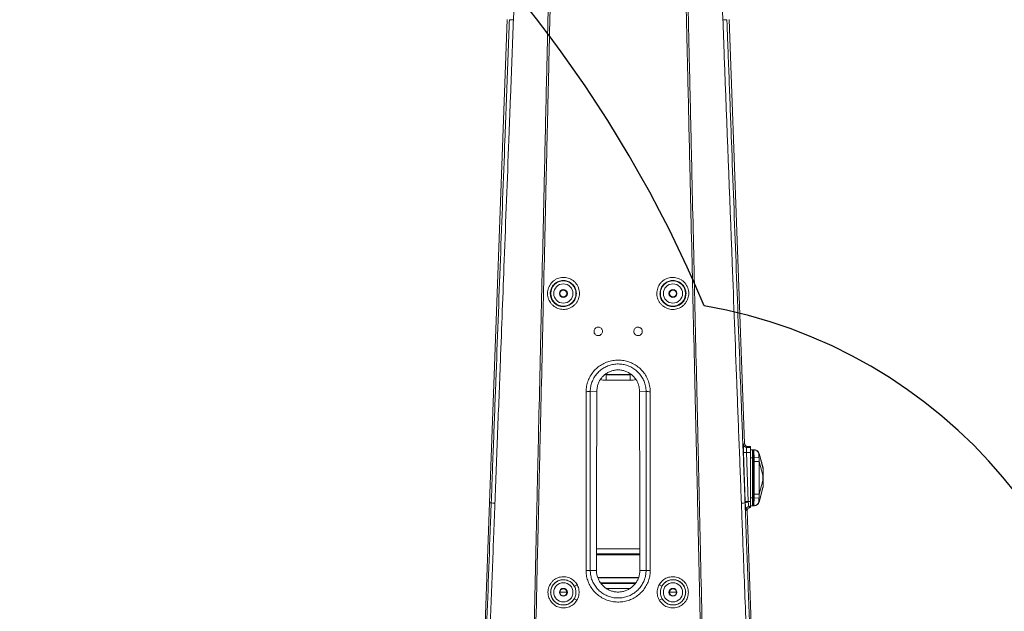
# Model space of a CAD drawing. Header units: millimetres. Extents: x 0 to 16820, y 0 to 11880.
# Tile 62 of 122: x 7569 to 8557, y 7330 to 7924. Entities that reach past the tile are written whole.
import ezdxf

# ---------------------------------------------------------------- set-up
doc = ezdxf.new("R2010")
doc.units = ezdxf.units.MM
doc.header["$LTSCALE"] = 20
doc.linetypes.add('PHANTOM', pattern=[12.7, 6.35, -1.27, 1.27, -1.27, 1.27, -1.27])
doc.styles.add('SLDTEXTSTYLE0', font='TXT', dxfattribs={"width": 0.605})
doc.dimstyles.new('SLDDIMSTYLE1', dxfattribs={"dimtxt": 140, "dimasz": 100, "dimexe": 0, "dimexo": 0.0625, "dimgap": 35, "dimtad": 1, "dimtoh": 1, "dimdec": 1, "dimrnd": 1e-09, "dimzin": 12, "dimdsep": 46, "dimtxsty": 'SLDTEXTSTYLE0', "dimsah": 1, "dimcen": 0.09, "dimadec": 0, "dimazin": 0, "dimtfac": 1, "dimtofl": 0, "dimtmove": 0, "dimatfit": 3, "dimfxl": 1, "dimfrac": 2, "dimtolj": 1, "dimtzin": 12, "dimarcsym": 0})

# ---------------------------------------------------------------- blocks, each defined once
blk = doc.blocks.new('*D12')
at = {"color": 7, "linetype": 'Continuous', "lineweight": 0}
for p, q in [((8169.5, 9516.47), (11047.1, 9516.47)), ((11017.1, 9516.47), (11017.1, 6644.47)), ((8318.2, 6644.47), (11047.1, 6644.47))]:
    blk.add_line(p, q, dxfattribs=at)
for points in [[(11017.1, 9516.47), (11002.1, 9416.47), (11032.1, 9416.47)], [(11017.1, 6644.47), (11032.1, 6744.47), (11002.1, 6744.47)]]:
    blk.add_solid(points, dxfattribs=at)
at = {"color": 7, "linetype": 'Continuous', "lineweight": 0, "insert": (10836.63, 7866.59), "char_height": 140, "attachment_point": 1, "rotation": 90, "style": 'SLDTEXTSTYLE0'}
blk.add_mtext('2872', dxfattribs=at)

msp = doc.modelspace()

# ---------------------------------------------------------------- linework, layer by layer
at = {"color": 7, "linetype": 'Continuous', "lineweight": 0}
for p, q in [((8058.1, 7924.47), (8040.37, 7439.47)), ((8296.46, 7498.79), (8280.9, 7924.47)), ((8157.52, 7568.04), (8156.21, 7568.15)), ((8181.48, 7568.04), (8157.52, 7568.04)), ((8182.69, 7568.14), (8181.48, 7568.04)), ((8148.09, 7551.55), (8148.08, 7551.47)), ((8190.91, 7551.47), (8190.91, 7551.55)), ((8299.46, 7495.91), (8302.5, 7495.91)), ((8302.5, 7495.91), (8302.5, 7494.92)), ((8302.5, 7494.88), (8302.5, 7494.92)), ((8302.5, 7489.88), (8302.5, 7494.88)), ((8302.5, 7492.47), (8304.5, 7492.47)), ((8304.5, 7484.47), (8304.5, 7492.47)), ((8304.65, 7492.37), (8305, 7492.47)), ((8305, 7492.47), (8305, 7484.47)), ((8305.95, 7492.47), (8305, 7492.47)), ((8305.95, 7492.47), (8306.16, 7492.47)), ((8302.5, 7440.65), (8302.5, 7489.88)), ((8304.5, 7444.47), (8304.5, 7484.47)), ((8305, 7484.47), (8305, 7444.47)), ((8314.89, 7474.38), (8311.03, 7488.8)), ((8311.03, 7440.13), (8314.84, 7454.37)), ((8304.5, 7436.47), (8304.5, 7444.47)), ((8305, 7444.47), (8305, 7436.47)), ((8040.37, 7439.47), (8029.59, 7144.58)), ((8301.92, 7434.47), (8302.5, 7434.47)), ((8302.5, 7435.66), (8302.5, 7440.65)), ((8302.5, 7436.47), (8304.5, 7436.47)), ((8302.5, 7435.48), (8302.5, 7435.66)), ((8302.5, 7434.47), (8302.5, 7435.48)), ((8304.65, 7436.56), (8305, 7436.47)), ((8305.95, 7436.47), (8305, 7436.47)), ((8306.16, 7436.47), (8305.95, 7436.47)), ((8298.92, 7431.36), (8298.92, 7431.36)), ((8309.4, 7144.58), (8298.92, 7431.36))]:
    msp.add_line(p, q, dxfattribs=at)
at = {"color": 8, "linetype": 'Continuous', "lineweight": 0}
for p, q in [((8156.06, 7568.03), (8157.52, 7567.9)), ((8157.52, 7568.04), (8157.52, 7567.9)), ((8157.52, 7567.9), (8181.48, 7567.9)), ((8181.48, 7568.04), (8181.48, 7567.9)), ((8181.48, 7567.9), (8182.85, 7568.01)), ((8141.51, 7551.04), (8148.09, 7551.55)), ((8197.49, 7551.04), (8190.91, 7551.55)), ((8295.47, 7497.77), (8296.46, 7498.79)), ((8299.46, 7495.91), (8298.46, 7494.88)), ((8298.46, 7494.88), (8302.46, 7494.88)), ((8302.46, 7494.88), (8302.5, 7494.92)), ((8302.46, 7489.88), (8302.46, 7494.88)), ((8304.65, 7492.37), (8304.65, 7484.47)), ((8298.33, 7489.88), (8295.34, 7489.78)), ((8297, 7440.55), (8295.34, 7489.78)), ((8298.33, 7489.88), (8299.99, 7440.65)), ((8302.46, 7489.88), (8298.33, 7489.88)), ((8302.32, 7440.65), (8302.46, 7489.88)), ((8302.5, 7489.88), (8302.46, 7489.88)), ((8302.5, 7484.47), (8304.5, 7484.47)), ((8304.5, 7484.47), (8304.65, 7484.47)), ((8304.65, 7484.47), (8305, 7484.47)), ((8304.65, 7484.47), (8304.65, 7444.47)), ((8305.95, 7484.47), (8305, 7484.47)), ((8305.95, 7484.47), (8310.85, 7484.92)), ((8306.16, 7480.88), (8305.95, 7484.47)), ((8310.99, 7488.73), (8314.87, 7474.18)), ((8306.16, 7448.05), (8306.16, 7480.88)), ((8310.99, 7480.91), (8310.99, 7480.91)), ((8310.99, 7480.91), (8314.87, 7467.08)), ((8310.99, 7448.02), (8314.87, 7461.85)), ((8310.99, 7440.21), (8314.87, 7454.75)), ((8302.5, 7444.47), (8304.5, 7444.47)), ((8304.5, 7444.47), (8304.65, 7444.47)), ((8304.65, 7444.47), (8305, 7444.47)), ((8304.65, 7444.47), (8304.65, 7436.56)), ((8305.95, 7444.47), (8305, 7444.47)), ((8305.95, 7444.47), (8306.16, 7448.05)), ((8310.85, 7444.01), (8305.95, 7444.47)), ((8042.13, 7439.4), (8040.37, 7439.47)), ((8042.13, 7439.4), (8042.13, 7439.4)), ((8296.87, 7439.4), (8297.04, 7439.41)), ((8296.87, 7439.4), (8296.87, 7439.4)), ((8299.99, 7440.65), (8297, 7440.55)), ((8297.04, 7439.41), (8297.04, 7439.41)), ((8298.92, 7431.36), (8297.68, 7432.55)), ((8299.99, 7440.65), (8302.32, 7440.65)), ((8302.32, 7435.66), (8300.68, 7435.66)), ((8300.68, 7435.66), (8301.92, 7434.47)), ((8302.5, 7440.65), (8302.32, 7440.65)), ((8302.32, 7435.66), (8302.32, 7440.65)), ((8302.5, 7435.48), (8302.32, 7435.66)), ((8147.76, 7387.15), (8191.24, 7387.22)), ((8147.76, 7371.47), (8141.5, 7371.47)), ((8189.96, 7364.25), (8149.1, 7364.19)), ((8149.16, 7364.02), (8189.9, 7364.02)), ((8191.24, 7371.47), (8197.5, 7371.47)), ((8187.22, 7359.03), (8151.73, 7359.03)), ((8152.38, 7358.21), (8186.65, 7358.21)), ((8181.2, 7353.22), (8157.86, 7353.22)), ((8111.11, 7349.71), (8117.89, 7349.71)), ((8221.11, 7349.71), (8227.89, 7349.71))]:
    msp.add_line(p, q, dxfattribs=at)
at = {"color": 8, "linetype": 'Continuous', "lineweight": 0, "flags": 128}
for points in [[(8072.99, 8154.47), (8072.24, 8134.48), (8069.22, 8054.54), (8064.31, 7924.16)], [(8274.69, 7924.16), (8270.35, 8039.25), (8266, 8154.47)], [(8311.03, 7488.81), (8311.03, 7488.81), (8310.99, 7488.73), (8310.99, 7488.73), (8310.99, 7488.73)], [(8314.84, 7454.37), (8314.85, 7454.45), (8314.87, 7454.75), (8314.87, 7454.75), (8314.87, 7454.75)], [(8137.29, 7371.47), (8137.89, 7371.47), (8138.49, 7371.47), (8139.08, 7371.47), (8139.64, 7371.47), (8140.17, 7371.47), (8140.66, 7371.47), (8141.1, 7371.47), (8141.5, 7371.47)], [(8197.5, 7371.47), (8197.89, 7371.47), (8198.34, 7371.47), (8198.83, 7371.47), (8199.36, 7371.47), (8199.92, 7371.47), (8200.5, 7371.47), (8201.1, 7371.47), (8201.71, 7371.47)]]:
    msp.add_lwpolyline(points, dxfattribs=at)
at = {"color": 8, "linetype": 'Continuous', "lineweight": 0}
for centre, radius in [((8114.5, 7649.47), 12.65), ((8224.5, 7649.47), 12.65), ((8114.5, 7649.47), 9.65), ((8224.5, 7649.47), 9.65), ((8114.5, 7349.47), 9.65), ((8224.5, 7349.47), 9.65)]:
    msp.add_circle(centre, radius, dxfattribs=at)
at = {"color": 7, "linetype": 'Continuous', "lineweight": 0}
for centre, radius in [((8114.5, 7649.47), 4), ((8114.5, 7649.47), 3.4), ((8224.5, 7649.47), 4), ((8224.5, 7649.47), 3.4), ((8114.5, 7349.47), 4), ((8224.5, 7349.47), 4), ((8114.5, 7349.47), 3.4), ((8224.5, 7349.47), 3.4)]:
    msp.add_circle(centre, radius, dxfattribs=at)
at = {"color": 7, "linetype": 'Continuous', "lineweight": 30}
for centre, radius, start, end in [((8169.5, 7139.47), 2377, 300, 180), ((7074.5, 7139.47), 1282, 22.84568, 82.15432), ((8169.5, 7139.47), 505.19, 200.14878, 80.14878)]:
    msp.add_arc(centre, radius, start, end, dxfattribs=at)
at = {"color": 7, "linetype": 'PHANTOM', "lineweight": 30}
msp.add_arc((8169.5, 7139.47), 1568.22, 354.08007, 125.91993, dxfattribs=at)
at = {"color": 8, "linetype": 'Continuous', "lineweight": 0}
for centre, radius, start, end in [((8056.91, 7563.66), 100.7, 359.22885, 2.41582), ((8282.09, 7563.66), 100.7, 177.58418, 180.77115), ((8201.12, 7610), 59.08, 266.47375, 270.55263), ((8298.47, 7497.88), 3.01, 182.10497, 269.82392), ((8302.44, 7489.88), 4.99, 89.37047, 89.84261), ((8305.94, 7487.48), 4.98, 9.53103, 89.90366), ((8300.69, 7432.65), 3.01, 90.19219, 181.90128), ((8302.3, 7440.65), 4.99, 270.15654, 272.25266), ((8305.94, 7441.45), 4.98, 270.09634, 350.46897), ((8114.5, 7349.47), 12.65, 29.63468, 329.23931), ((8112.17, 7384.05), 31.31, 295.18639, 300.94419), ((8226.83, 7384.05), 31.31, 239.05581, 244.81361), ((8224.5, 7349.47), 12.65, 210.76069, 150.36532), ((8111.44, 7314.84), 31.41, 57.93452, 63.67237), ((8227.56, 7314.84), 31.41, 116.32763, 122.06548)]:
    msp.add_arc(centre, radius, start, end, dxfattribs=at)
at = {"color": 7, "linetype": 'Continuous', "lineweight": 0}
for centre, radius, start, end in [((8304.7, 7492.18), 0.2, 105, 180), ((8306.22, 7487.47), 5, 15.58023, 90), ((8310, 7473.34), 5, 0, 14.18181), ((8310, 7455.59), 5, 345.81762, 360), ((8304.7, 7436.75), 0.2, 180, 255), ((8306.22, 7441.47), 5, 270, 344.42991)]:
    msp.add_arc(centre, radius, start, end, dxfattribs=at)
at = {"color": 8, "linetype": 'Continuous', "lineweight": 0}
for centre, major_axis, ratio, start_param, end_param in [((8295.76, 7489.78), (-0.27, 8), 0.052378, 0.050591, 1.569027), ((8298.75, 7489.88), (-0.27, 5), 0.083655, 0.04782, 1.566257), ((8297.42, 7440.55), (-0.27, 8), 0.052378, 1.569027, 1.712111), ((8297.41, 7440.54), (-0.29, 8), 0.052373, 1.710886, 3.087313), ((8300.41, 7440.65), (-0.27, 5), 0.083655, 1.566257, 1.708809), ((8300.41, 7440.65), (-0.29, 5), 0.08362, 1.708423, 3.084308)]:
    msp.add_ellipse(centre, major_axis=major_axis, ratio=ratio, start_param=start_param, end_param=end_param, dxfattribs=at)
at = {"color": 7, "linetype": 'Continuous', "lineweight": 0}
for centre, major_axis, ratio, start_param, end_param in [((8298.01, 7497.4), (-0.89, 3.28), 0.389024, 1.030999, 1.031975), ((8297.72, 7497.11), (3.46, -0.66), 0.290316, 5.286612, 5.291244), ((8300.08, 7432.66), (3.49, 1.13), 0.40124, 0.891868, 0.892809)]:
    msp.add_ellipse(centre, major_axis=major_axis, ratio=ratio, start_param=start_param, end_param=end_param, dxfattribs=at)
at = {"color": 8, "linetype": 'Continuous', "lineweight": 0}
for points, knots in [([(8081.95, 7174.95), (8083.8, 7255.09), (8085.75, 7339.65), (8087.76, 7428.62), (8088.05, 7441.87), (8088.35, 7455.11), (8088.95, 7481.59), (8091.33, 7586.66), (8094.35, 7719.28), (8097.1, 7842.31), (8098.24, 7890.29), (8098.75, 7914.32), (8099.28, 7938.41), (8099.66, 7954.47), (8099.85, 7962.51)], [0, 0, 0, 0, 0.304907, 0.321709, 0.338506, 0.355334, 0.372164, 0.439491, 0.755854, 0.87787, 0.908378, 0.93888, 0.969437, 1, 1, 1, 1]), ([(8239.14, 7962.51), (8239.34, 7953.74), (8239.64, 7940.6), (8240.05, 7923.07), (8240.35, 7908.68), (8240.7, 7893.08), (8241.22, 7870.62), (8242.13, 7831.3), (8244.76, 7714.63), (8247.66, 7586.89), (8250.21, 7474.26), (8251.05, 7437.1), (8251.56, 7414.77), (8252.92, 7355.17), (8254.75, 7275.23), (8256.41, 7202.74), (8257.05, 7174.95)], [0, 0, 0, 0, 0.033338, 0.050007, 0.066681, 0.08809, 0.109501, 0.152322, 0.237964, 0.554332, 0.639208, 0.667525, 0.695852, 0.72418, 0.894273, 1, 1, 1, 1]), ([(8101.64, 7955.76), (8101.46, 7947.65), (8101.18, 7935.48), (8100.81, 7919.26), (8100.39, 7899.73), (8099.76, 7872.88), (8098.68, 7827.24), (8095.99, 7710.04), (8093.09, 7581.94), (8090.39, 7469.32), (8089.64, 7432.15), (8089.09, 7409.81), (8087.68, 7350.21), (8085.93, 7271.91), (8084.31, 7201.06), (8083.71, 7174.91)], [0, 0, 0, 0, 0.031119, 0.046678, 0.062248, 0.106113, 0.149978, 0.237708, 0.556787, 0.642391, 0.670954, 0.699533, 0.728112, 0.899665, 1, 1, 1, 1]), ([(8255.28, 7174.91), (8253.43, 7255.5), (8251.48, 7340.65), (8249.46, 7430.36), (8249.15, 7444.05), (8248.83, 7457.72), (8248.2, 7485.08), (8245.76, 7590.87), (8242.71, 7722.16), (8239.97, 7842.77), (8238.87, 7887.89), (8238.42, 7907.96), (8238.05, 7925.56), (8237.7, 7940.66), (8237.47, 7950.72), (8237.35, 7955.76)], [0, 0, 0, 0, 0.30924, 0.326745, 0.344245, 0.361778, 0.379312, 0.449452, 0.768528, 0.884215, 0.913138, 0.942059, 0.961368, 0.980684, 1, 1, 1, 1]), ([(8042.13, 7439.4), (8042.13, 7439.4), (8042.5, 7449.6), (8043.24, 7469.97), (8044.4, 7500.49), (8045.56, 7530.99), (8047.88, 7592.01), (8051.29, 7683.01), (8054.62, 7771.88), (8056.75, 7828.04), (8057.68, 7852.09), (8058.59, 7876.16), (8059.49, 7900.25), (8060.05, 7916.34), (8060.33, 7924.39)], [0, 0, 0, 0, 0.0000001, 0.0629312, 0.1258723, 0.1888248, 0.2517713, 0.5035339, 0.751737, 0.801396, 0.8510743, 0.9007408, 0.9503766, 1, 1, 1, 1]), ([(8064.31, 7924.16), (8064.02, 7916.1), (8063.45, 7899.98), (8062.55, 7875.85), (8061.62, 7851.74), (8060.68, 7827.64), (8058.52, 7771.37), (8055.39, 7689.31), (8051.65, 7591.57), (8049.15, 7526.08), (8047.63, 7486.5), (8046.71, 7462.75), (8046.11, 7446.88), (8045.8, 7438.95)], [0, 0, 0, 0, 0.049688, 0.099388, 0.149118, 0.198861, 0.248584, 0.497204, 0.706112, 0.853052, 0.902039, 0.951025, 1, 1, 1, 1]), ([(8064.31, 7924.16), (8064.22, 7924.17), (8063.69, 7924.19), (8062.41, 7924.25), (8060.84, 7924.33), (8060.5, 7924.37), (8060.33, 7924.39)], [0, 0, 0, 0, 0.03765, 0.228486, 0.614243, 1, 1, 1, 1]), ([(8274.69, 7924.16), (8274.78, 7924.17), (8275.3, 7924.19), (8276.59, 7924.25), (8278.16, 7924.33), (8278.49, 7924.37), (8278.66, 7924.39)], [0, 0, 0, 0, 0.03765, 0.228486, 0.614243, 1, 1, 1, 1]), ([(8293.19, 7438.95), (8292.81, 7449), (8292.05, 7469.1), (8290.89, 7499.19), (8289.73, 7529.27), (8287.42, 7589.45), (8282.86, 7708.59), (8278.5, 7823.97), (8275.34, 7905.37), (8274.91, 7917.9), (8274.69, 7924.16)], [0, 0, 0, 0, 0.062038, 0.124085, 0.186143, 0.248195, 0.496382, 0.922765, 0.961371, 1, 1, 1, 1]), ([(8278.66, 7924.39), (8278.84, 7919.3), (8279.2, 7909.12), (8279.97, 7888.81), (8281.3, 7853.24), (8283.98, 7782.1), (8287.78, 7680.94), (8291.58, 7580.03), (8294.23, 7509.72), (8295.55, 7474.56), (8296.31, 7454.49), (8296.69, 7444.44), (8296.87, 7439.4), (8296.87, 7439.4)], [0, 0, 0, 0, 0.031398, 0.062807, 0.125675, 0.251411, 0.502892, 0.751444, 0.875721, 0.937859, 0.968932, 1, 1, 1, 1, 1]), ([(8130.68, 7649.47), (8130.63, 7648.6), (8130.53, 7646.86), (8129.85, 7644.28), (8128.76, 7641.82), (8127.26, 7639.54), (8125.39, 7637.56), (8123.22, 7635.91), (8120.8, 7634.67), (8118.21, 7633.84), (8115.52, 7633.47), (8112.82, 7633.54), (8110.17, 7634.08), (8107.64, 7635.05), (8105.32, 7636.43), (8103.26, 7638.17), (8101.52, 7640.25), (8100.14, 7642.58), (8099.18, 7645.11), (8098.6, 7648), (8098.58, 7650.98), (8099.13, 7653.9), (8100.07, 7656.47), (8101.44, 7658.83), (8103.17, 7660.94), (8105.24, 7662.71), (8107.57, 7664.11), (8110.1, 7665.09), (8112.74, 7665.64), (8115.44, 7665.73), (8118.12, 7665.37), (8120.7, 7664.56), (8123.11, 7663.34), (8125.28, 7661.72), (8127.16, 7659.77), (8128.68, 7657.51), (8129.82, 7655), (8130.55, 7652.29), (8130.63, 7650.41), (8130.68, 7649.47)], [0, 0, 0, 0, 0.025886, 0.051772, 0.078771, 0.105771, 0.132739, 0.159707, 0.186601, 0.213494, 0.240282, 0.267069, 0.293753, 0.320436, 0.347072, 0.373708, 0.400388, 0.427068, 0.453771, 0.480474, 0.514489, 0.541569, 0.568648, 0.595728, 0.622807, 0.649761, 0.676714, 0.703498, 0.730281, 0.756945, 0.783609, 0.810255, 0.836901, 0.863614, 0.890328, 0.917148, 0.943969, 0.971984, 1, 1, 1, 1]), ([(8127.53, 7649.32), (8127.53, 7649.38), (8127.53, 7650.18), (8127.39, 7651.71), (8126.82, 7653.85), (8125.9, 7655.86), (8124.66, 7657.69), (8123.13, 7659.28), (8121.35, 7660.6), (8119.39, 7661.59), (8117.28, 7662.25), (8115.1, 7662.54), (8112.9, 7662.47), (8110.74, 7662.03), (8108.67, 7661.23), (8106.77, 7660.09), (8105.08, 7658.65), (8103.66, 7656.94), (8102.54, 7655.02), (8101.76, 7652.93), (8101.31, 7650.55), (8101.33, 7648.13), (8101.8, 7645.77), (8102.59, 7643.7), (8103.71, 7641.81), (8105.14, 7640.12), (8106.82, 7638.7), (8108.72, 7637.57), (8110.79, 7636.79), (8112.95, 7636.35), (8115.16, 7636.29), (8117.36, 7636.6), (8119.47, 7637.27), (8121.45, 7638.29), (8123.22, 7639.63), (8124.75, 7641.25), (8125.98, 7643.1), (8126.86, 7645.1), (8127.41, 7647.2), (8127.49, 7648.61), (8127.53, 7649.32)], [0, 0, 0, 0, 0.002194, 0.02903, 0.055865, 0.082605, 0.109345, 0.136003, 0.162662, 0.189292, 0.215923, 0.242613, 0.269304, 0.29614, 0.322977, 0.349986, 0.376995, 0.404106, 0.431216, 0.458289, 0.485362, 0.519337, 0.546003, 0.572668, 0.599329, 0.62599, 0.652644, 0.679299, 0.706039, 0.732779, 0.75964, 0.786501, 0.813456, 0.84041, 0.867403, 0.894395, 0.921372, 0.948348, 0.974174, 1, 1, 1, 1]), ([(8240.38, 7649.49), (8240.33, 7648.67), (8240.25, 7647.02), (8239.63, 7644.54), (8238.61, 7642.11), (8237.16, 7639.81), (8235.34, 7637.8), (8233.21, 7636.11), (8230.82, 7634.81), (8228.25, 7633.92), (8225.56, 7633.49), (8222.83, 7633.51), (8220.15, 7634), (8217.59, 7634.93), (8215.23, 7636.28), (8213.12, 7638), (8211.35, 7640.07), (8209.93, 7642.39), (8208.93, 7644.93), (8208.32, 7647.8), (8208.27, 7650.75), (8208.76, 7653.64), (8209.65, 7656.2), (8210.96, 7658.57), (8212.64, 7660.69), (8214.66, 7662.5), (8216.96, 7663.95), (8219.47, 7664.99), (8222.12, 7665.6), (8224.84, 7665.74), (8227.55, 7665.43), (8230.17, 7664.66), (8232.62, 7663.46), (8234.83, 7661.86), (8236.74, 7659.92), (8238.29, 7657.69), (8239.47, 7655.17), (8240.24, 7652.41), (8240.33, 7650.46), (8240.38, 7649.49)], [0, 0, 0, 0, 0.024475, 0.048949, 0.075673, 0.102397, 0.129199, 0.156001, 0.182876, 0.209751, 0.236669, 0.263588, 0.290522, 0.317456, 0.344385, 0.371315, 0.398235, 0.425155, 0.452104, 0.479054, 0.512349, 0.539094, 0.565839, 0.592541, 0.619243, 0.645972, 0.672701, 0.699534, 0.726367, 0.753329, 0.780292, 0.807324, 0.834357, 0.861349, 0.888342, 0.91521, 0.942079, 0.97104, 1, 1, 1, 1]), ([(8237.65, 7649.34), (8237.65, 7649.46), (8237.65, 7650.31), (8237.47, 7651.89), (8236.88, 7654.02), (8235.93, 7656.01), (8234.67, 7657.83), (8233.1, 7659.4), (8231.3, 7660.7), (8229.3, 7661.68), (8227.16, 7662.3), (8224.95, 7662.55), (8222.73, 7662.44), (8220.56, 7661.94), (8218.51, 7661.09), (8216.64, 7659.91), (8214.99, 7658.45), (8213.62, 7656.72), (8212.55, 7654.79), (8211.82, 7652.71), (8211.42, 7650.36), (8211.46, 7647.97), (8211.96, 7645.63), (8212.77, 7643.56), (8213.93, 7641.67), (8215.38, 7639.99), (8217.1, 7638.59), (8219.03, 7637.48), (8221.12, 7636.73), (8223.31, 7636.33), (8225.54, 7636.31), (8227.73, 7636.66), (8229.84, 7637.38), (8231.79, 7638.43), (8233.54, 7639.81), (8235.03, 7641.45), (8236.21, 7643.32), (8237.34, 7645.92), (8237.53, 7647.99), (8237.65, 7649.34)], [0, 0, 0, 0, 0.004445, 0.031178, 0.057912, 0.084806, 0.111701, 0.138748, 0.165796, 0.192889, 0.219982, 0.246983, 0.273983, 0.300815, 0.327646, 0.354332, 0.381018, 0.407647, 0.434276, 0.460939, 0.487603, 0.520809, 0.547713, 0.574617, 0.601536, 0.628454, 0.655428, 0.682401, 0.709408, 0.736415, 0.763408, 0.790401, 0.817323, 0.844245, 0.871054, 0.897862, 0.924559, 0.951257, 1, 1, 1, 1]), ([(8137.3, 7550.92), (8137.31, 7551.47), (8137.36, 7553.82), (8137.97, 7557.93), (8139.61, 7563.07), (8142.13, 7567.85), (8145.41, 7572.16), (8149.4, 7575.85), (8153.94, 7578.84), (8158.94, 7581.01), (8164.23, 7582.34), (8169.67, 7582.76), (8175.1, 7582.28), (8180.37, 7580.9), (8185.33, 7578.68), (8189.82, 7575.67), (8193.75, 7571.97), (8196.98, 7567.67), (8199.55, 7562.68), (8201.32, 7557.05), (8201.57, 7552.97), (8201.69, 7550.93)], [0, 0, 0, 0, 0.016521, 0.070145, 0.123771, 0.177554, 0.23134, 0.285357, 0.339378, 0.39348, 0.447583, 0.501729, 0.555876, 0.609877, 0.663878, 0.717602, 0.771324, 0.824619, 0.877912, 0.938959, 1, 1, 1, 1]), ([(8197.49, 7551.04), (8197.49, 7551.04), (8197.49, 7552.81), (8197.13, 7556.36), (8195.67, 7561.28), (8193.43, 7565.63), (8190.63, 7569.39), (8187.23, 7572.63), (8183.31, 7575.28), (8178.99, 7577.23), (8174.39, 7578.44), (8169.65, 7578.86), (8164.9, 7578.49), (8160.28, 7577.32), (8155.93, 7575.41), (8151.97, 7572.79), (8148.51, 7569.56), (8145.66, 7565.79), (8143.48, 7561.61), (8142.06, 7557.13), (8141.56, 7553.55), (8141.51, 7551.51), (8141.51, 7551.04), (8141.51, 7551.04)], [0, 0, 0, 0, 0.000001, 0.060933, 0.121872, 0.175146, 0.228423, 0.282177, 0.335932, 0.389998, 0.444063, 0.49828, 0.552497, 0.606665, 0.660832, 0.714882, 0.76893, 0.822709, 0.876486, 0.930024, 0.983562, 0.999999, 1, 1, 1, 1]), ([(8157.6, 7562.31), (8156.39, 7562.35), (8154.38, 7562.42), (8152.46, 7562.98), (8151.69, 7563.2)], [0, 0, 0, 0, 0.602354, 1, 1, 1, 1]), ([(8181.4, 7562.31), (8178.06, 7562.31), (8170.13, 7562.31), (8162.2, 7562.31), (8157.6, 7562.31)], [0, 0, 0, 0, 0.420164, 1, 1, 1, 1]), ([(8187.29, 7563.16), (8186.42, 7562.93), (8184.5, 7562.41), (8182.5, 7562.34), (8181.4, 7562.31)], [0, 0, 0, 0, 0.449262, 1, 1, 1, 1]), ([(8137.29, 7371.47), (8137.28, 7384.85), (8137.28, 7404.91), (8137.28, 7428.29), (8137.28, 7441.64), (8137.28, 7461.64), (8137.29, 7498.06), (8137.3, 7531.16), (8137.3, 7550.92)], [0, 0, 0, 0, 0.223529, 0.334878, 0.390563, 0.446315, 0.669413, 1, 1, 1, 1]), ([(8137.3, 7550.92), (8137.4, 7550.92), (8137.88, 7550.92), (8138.92, 7550.93), (8140.36, 7550.96), (8141.12, 7551.01), (8141.51, 7551.04)], [0, 0, 0, 0, 0.058074, 0.302239, 0.651119, 1, 1, 1, 1]), ([(8141.51, 7551.04), (8141.51, 7537.85), (8141.5, 7511.47), (8141.49, 7478.5), (8141.49, 7455.42), (8141.49, 7442.23), (8141.49, 7428.72), (8141.49, 7405.14), (8141.49, 7384.85), (8141.5, 7371.47)], [0, 0, 0, 0, 0.220482, 0.440963, 0.551204, 0.606349, 0.661484, 0.776615, 1, 1, 1, 1]), ([(8197.5, 7371.47), (8197.5, 7380.58), (8197.5, 7396.73), (8197.5, 7416.91), (8197.51, 7431.98), (8197.5, 7448.06), (8197.51, 7478.51), (8197.49, 7514.19), (8197.49, 7541.82), (8197.49, 7551.04)], [0, 0, 0, 0, 0.1520342, 0.2696381, 0.3366483, 0.4036788, 0.5379297, 0.8459763, 1, 1, 1, 1]), ([(8201.69, 7550.93), (8201.7, 7521.05), (8201.71, 7487.45), (8201.72, 7450.12), (8201.72, 7438.91), (8201.72, 7412.68), (8201.71, 7390.2), (8201.71, 7371.47)], [0, 0, 0, 0, 0.4996771, 0.5621369, 0.6246017, 0.6871502, 1, 1, 1, 1]), ([(8305.95, 7484.47), (8305.92, 7485.36), (8305.86, 7487.16), (8305.83, 7489.56), (8305.84, 7491.37), (8305.88, 7492.33), (8305.93, 7492.43), (8305.95, 7492.47)], [0, 0, 0, 0, 0.214554, 0.429112, 0.643599, 0.858064, 1, 1, 1, 1]), ([(8306.16, 7492.47), (8306.71, 7492.41), (8307.8, 7492.31), (8309.26, 7491.49), (8310.43, 7490.28), (8310.81, 7489.24), (8310.99, 7488.73)], [0, 0, 0, 0, 0.25, 0.5, 0.75, 1, 1, 1, 1]), ([(8310.85, 7488.31), (8310.83, 7488.24), (8310.77, 7488.1), (8310.75, 7487.41), (8310.76, 7486.44), (8310.81, 7485.54), (8310.85, 7485.02), (8310.85, 7484.92)], [0, 0, 0, 0, 0.230068, 0.459641, 0.700154, 0.942984, 1, 1, 1, 1]), ([(8310.99, 7488.73), (8310.99, 7488.73), (8311.02, 7488.6), (8311, 7488.45), (8310.9, 7488.36), (8310.85, 7488.31)], [0, 0, 0, 0, 0.000014, 0.497792, 1, 1, 1, 1]), ([(8310.85, 7484.92), (8310.9, 7484.25), (8311, 7482.92), (8311.02, 7481.57), (8310.99, 7480.91), (8310.99, 7480.91)], [0, 0, 0, 0, 0.498892, 0.999985, 1, 1, 1, 1]), ([(8306.16, 7480.88), (8306.71, 7480.88), (8307.8, 7480.89), (8309.26, 7480.9), (8310.43, 7480.91), (8310.81, 7480.91), (8310.99, 7480.91)], [0, 0, 0, 0, 0.25, 0.5, 0.75, 1, 1, 1, 1]), ([(8310.99, 7480.91), (8310.99, 7480.91), (8311.01, 7477.58), (8311.03, 7470.91), (8311.04, 7459.95), (8311.01, 7452.32), (8310.99, 7448.02), (8310.99, 7448.02)], [0, 0, 0, 0, 0.000002, 0.304024, 0.608048, 0.999998, 1, 1, 1, 1]), ([(8314.87, 7474.18), (8314.87, 7474.18), (8314.86, 7474.43), (8314.84, 7474.63), (8314.84, 7474.57), (8314.84, 7474.56)], [0, 0, 0, 0, 0.000023, 0.953788, 1, 1, 1, 1]), ([(8314.88, 7474.17), (8314.87, 7474.17), (8314.87, 7474.18), (8314.87, 7474.18), (8314.87, 7474.18)], [0, 0, 0, 0, 0.6271918, 1, 1, 1, 1]), ([(8314.88, 7467.08), (8314.89, 7467.7), (8314.91, 7468.95), (8314.92, 7470.6), (8314.92, 7472.03), (8314.91, 7473.31), (8314.89, 7473.86), (8314.88, 7474.17)], [0, 0, 0, 0, 0.189386, 0.384541, 0.567317, 0.756314, 1, 1, 1, 1]), ([(8315, 7473.1), (8315, 7473.15), (8314.99, 7473.51), (8314.93, 7473.87), (8314.88, 7474.17)], [0, 0, 0, 0, 0.143855, 1, 1, 1, 1]), ([(8314.87, 7461.85), (8314.87, 7461.85), (8314.86, 7462.65), (8314.84, 7463.96), (8314.85, 7465.73), (8314.86, 7466.64), (8314.87, 7467.08), (8314.87, 7467.08)], [0, 0, 0, 0, 0.000011, 0.476409, 0.734943, 0.999989, 1, 1, 1, 1]), ([(8314.87, 7467.08), (8314.87, 7467.08), (8314.87, 7467.08), (8314.87, 7467.08), (8314.88, 7467.08)], [0, 0, 0, 0, 0.628424, 1, 1, 1, 1]), ([(8314.88, 7461.85), (8314.87, 7461.85), (8314.87, 7461.85), (8314.87, 7461.85), (8314.87, 7461.85)], [0, 0, 0, 0, 0.627192, 1, 1, 1, 1]), ([(8315, 7466.85), (8315, 7466.86), (8314.99, 7466.94), (8314.93, 7467.02), (8314.88, 7467.08)], [0, 0, 0, 0, 0.143855, 1, 1, 1, 1]), ([(8315, 7462.08), (8315, 7462.07), (8314.99, 7461.99), (8314.93, 7461.92), (8314.88, 7461.85)], [0, 0, 0, 0, 0.143855, 1, 1, 1, 1]), ([(8314.88, 7454.76), (8314.89, 7454.99), (8314.91, 7455.47), (8314.92, 7456.56), (8314.92, 7457.92), (8314.91, 7459.66), (8314.89, 7461.06), (8314.88, 7461.85)], [0, 0, 0, 0, 0.189386, 0.384541, 0.567317, 0.756314, 1, 1, 1, 1]), ([(8314.87, 7454.75), (8314.87, 7454.75), (8314.87, 7454.76), (8314.87, 7454.76), (8314.88, 7454.76)], [0, 0, 0, 0, 0.628424, 1, 1, 1, 1]), ([(8315, 7455.83), (8315, 7455.78), (8314.99, 7455.42), (8314.93, 7455.06), (8314.88, 7454.76)], [0, 0, 0, 0, 0.143855, 1, 1, 1, 1]), ([(8305.95, 7436.47), (8305.92, 7436.55), (8305.86, 7436.73), (8305.83, 7438.11), (8305.84, 7440.14), (8305.88, 7442.39), (8305.93, 7443.87), (8305.95, 7444.47)], [0, 0, 0, 0, 0.214554, 0.429112, 0.643599, 0.858064, 1, 1, 1, 1]), ([(8306.16, 7448.05), (8306.71, 7448.05), (8307.8, 7448.04), (8309.26, 7448.03), (8310.43, 7448.02), (8310.81, 7448.02), (8310.99, 7448.02)], [0, 0, 0, 0, 0.25, 0.5, 0.75, 1, 1, 1, 1]), ([(8310.85, 7444.01), (8310.83, 7443.61), (8310.77, 7442.83), (8310.75, 7441.79), (8310.76, 7441.01), (8310.81, 7440.68), (8310.85, 7440.63), (8310.85, 7440.63)], [0, 0, 0, 0, 0.230068, 0.459641, 0.700154, 0.942984, 1, 1, 1, 1]), ([(8310.99, 7448.02), (8310.99, 7448.02), (8311.02, 7447.36), (8311, 7446.02), (8310.9, 7444.68), (8310.85, 7444.01)], [0, 0, 0, 0, 0.000014, 0.497792, 1, 1, 1, 1]), ([(8032.29, 7175.02), (8035.21, 7253.62), (8038.32, 7336.98), (8041.59, 7425.11), (8041.95, 7434.64), (8042.13, 7439.4)], [0, 0, 0, 0, 0.891833, 0.945915, 1, 1, 1, 1]), ([(8045.8, 7438.95), (8045.69, 7436.17), (8045.47, 7430.6), (8045.05, 7419.45), (8044.31, 7399.94), (8042.84, 7360.92), (8039.95, 7284.44), (8037.48, 7219.12), (8035.85, 7176.09)], [0, 0, 0, 0, 0.031797, 0.063606, 0.127225, 0.254465, 0.508943, 1, 1, 1, 1]), ([(8045.8, 7438.95), (8045.72, 7438.96), (8045.31, 7438.99), (8044.13, 7439.08), (8042.63, 7439.24), (8042.3, 7439.35), (8042.13, 7439.4)], [0, 0, 0, 0, 0.0381131, 0.1946659, 0.597333, 1, 1, 1, 1]), ([(8293.19, 7438.95), (8293.27, 7438.96), (8293.69, 7438.99), (8294.86, 7439.08), (8296.37, 7439.24), (8296.7, 7439.35), (8296.87, 7439.4)], [0, 0, 0, 0, 0.038113, 0.194666, 0.597333, 1, 1, 1, 1]), ([(8303.14, 7176.09), (8302.95, 7181.2), (8301.75, 7212.94), (8299.5, 7272.63), (8296.9, 7341.18), (8295.06, 7390.07), (8294.13, 7414.51), (8293.61, 7428.48), (8293.33, 7435.46), (8293.19, 7438.95)], [0, 0, 0, 0, 0.058237, 0.362335, 0.681165, 0.84058, 0.920288, 0.960147, 1, 1, 1, 1]), ([(8296.87, 7439.4), (8297.08, 7433.82), (8297.5, 7422.66), (8298.33, 7400.32), (8299.78, 7361.24), (8302.64, 7284.27), (8305.09, 7218.48), (8306.71, 7175.02)], [0, 0, 0, 0, 0.063347, 0.126709, 0.253433, 0.506879, 1, 1, 1, 1]), ([(8300.03, 7439.94), (8299.98, 7439.94), (8299.81, 7439.93), (8299.3, 7439.9), (8298.54, 7439.83), (8297.75, 7439.71), (8297.19, 7439.56), (8297.09, 7439.46), (8297.04, 7439.41)], [0, 0, 0, 0, 0.0361722, 0.1148086, 0.3361066, 0.5574044, 0.7787022, 1, 1, 1, 1]), ([(8310.99, 7440.21), (8310.81, 7439.69), (8310.43, 7438.65), (8309.26, 7437.45), (8307.8, 7436.62), (8306.71, 7436.52), (8306.16, 7436.47)], [0, 0, 0, 0, 0.25, 0.5, 0.75, 1, 1, 1, 1]), ([(8310.85, 7440.63), (8310.9, 7440.58), (8311, 7440.48), (8311.02, 7440.33), (8310.99, 7440.21), (8310.99, 7440.21)], [0, 0, 0, 0, 0.498893, 0.999986, 1, 1, 1, 1]), ([(8310.99, 7440.21), (8310.99, 7440.21), (8311.01, 7440.18), (8311.03, 7440.12), (8311.03, 7440.12), (8311.03, 7440.12)], [0, 0, 0, 0, 0.000003, 0.5, 1, 1, 1, 1]), ([(8147.76, 7393.1), (8150.83, 7393.11), (8159.84, 7393.13), (8174.34, 7393.16), (8185.75, 7393.16), (8191.24, 7393.16)], [0, 0, 0, 0, 0.2121302, 0.6215249, 1, 1, 1, 1]), ([(8191.24, 7388.17), (8184.09, 7388.17), (8169.6, 7388.16), (8155.11, 7388.12), (8147.76, 7388.1)], [0, 0, 0, 0, 0.492925, 1, 1, 1, 1]), ([(8128.11, 7341.46), (8127.71, 7340.84), (8126.82, 7339.47), (8125.07, 7337.66), (8122.95, 7336.07), (8120.58, 7334.86), (8118.04, 7334.06), (8115.41, 7333.72), (8112.75, 7333.81), (8110.16, 7334.36), (8107.69, 7335.33), (8105.43, 7336.71), (8103.43, 7338.43), (8101.76, 7340.48), (8100.44, 7342.77), (8099.52, 7345.25), (8098.99, 7348.06), (8099, 7350.94), (8099.55, 7353.75), (8100.48, 7356.24), (8101.82, 7358.54), (8103.52, 7360.58), (8105.55, 7362.31), (8107.84, 7363.67), (8110.32, 7364.61), (8112.92, 7365.13), (8115.57, 7365.2), (8118.19, 7364.83), (8120.71, 7364.01), (8123.06, 7362.8), (8125.15, 7361.19), (8126.94, 7359.32), (8127.84, 7357.89), (8128.27, 7357.2)], [0, 0, 0, 0, 0.027146, 0.059446, 0.091747, 0.124087, 0.156428, 0.188773, 0.221118, 0.253403, 0.285688, 0.317864, 0.35004, 0.382151, 0.414263, 0.446413, 0.478564, 0.518534, 0.550787, 0.58304, 0.615406, 0.647773, 0.680166, 0.712559, 0.744892, 0.777224, 0.809464, 0.841703, 0.873872, 0.906041, 0.938184, 0.970327, 1, 1, 1, 1]), ([(8201.71, 7371.47), (8201.64, 7369.92), (8201.5, 7366.84), (8200.4, 7362.08), (8198.5, 7357.33), (8195.71, 7352.76), (8192.18, 7348.72), (8188.01, 7345.29), (8183.31, 7342.61), (8178.2, 7340.72), (8172.84, 7339.73), (8167.37, 7339.61), (8161.96, 7340.43), (8156.76, 7342.12), (8151.92, 7344.68), (8147.58, 7347.98), (8143.88, 7351.98), (8140.9, 7356.51), (8138.78, 7361.48), (8137.51, 7366.51), (8137.36, 7369.89), (8137.29, 7371.47)], [0, 0, 0, 0, 0.046082, 0.092164, 0.145208, 0.198254, 0.251585, 0.304918, 0.358773, 0.41263, 0.466834, 0.521039, 0.575326, 0.629611, 0.683865, 0.738115, 0.791992, 0.845865, 0.899315, 0.952763, 1, 1, 1, 1]), ([(8141.5, 7371.47), (8141.5, 7371.47), (8141.5, 7370.09), (8141.72, 7367.16), (8142.78, 7362.78), (8144.63, 7358.46), (8147.2, 7354.5), (8150.41, 7351.02), (8154.18, 7348.12), (8158.4, 7345.89), (8162.93, 7344.41), (8167.65, 7343.69), (8172.41, 7343.79), (8177.09, 7344.66), (8181.53, 7346.31), (8185.62, 7348.66), (8189.24, 7351.65), (8192.31, 7355.18), (8194.73, 7359.17), (8196.37, 7363.3), (8197.3, 7367.44), (8197.5, 7370.13), (8197.5, 7371.47), (8197.5, 7371.47)], [0, 0, 0, 0, 0.0000007, 0.0471768, 0.1005646, 0.1539552, 0.2078146, 0.2616767, 0.3159569, 0.3702394, 0.4245889, 0.4789406, 0.5332036, 0.5874669, 0.6413693, 0.6952699, 0.7486108, 0.8019504, 0.8549512, 0.9079512, 0.9539752, 0.9999993, 1, 1, 1, 1]), ([(8210.73, 7357.2), (8211.49, 7358.35), (8212.75, 7360.24), (8215.18, 7362.27), (8217.45, 7363.64), (8219.93, 7364.6), (8222.54, 7365.13), (8225.19, 7365.2), (8227.82, 7364.84), (8230.34, 7364.03), (8232.69, 7362.81), (8234.8, 7361.22), (8236.61, 7359.3), (8238.07, 7357.1), (8239.16, 7354.69), (8239.82, 7352.12), (8240.05, 7349.47), (8239.82, 7346.84), (8239.17, 7344.27), (8238.09, 7341.85), (8236.62, 7339.63), (8234.79, 7337.7), (8232.67, 7336.1), (8230.31, 7334.88), (8227.78, 7334.08), (8225.15, 7333.72), (8222.5, 7333.8), (8219.91, 7334.34), (8217.44, 7335.29), (8215.18, 7336.66), (8212.84, 7338.62), (8211.61, 7340.41), (8210.88, 7341.46)], [0, 0, 0, 0, 0.050267, 0.082588, 0.114908, 0.147261, 0.179614, 0.211948, 0.244283, 0.276532, 0.308782, 0.340919, 0.373055, 0.405126, 0.437196, 0.469515, 0.501834, 0.533847, 0.56586, 0.598209, 0.630557, 0.662953, 0.695348, 0.727702, 0.760055, 0.792321, 0.824587, 0.856777, 0.888967, 0.921121, 0.953274, 1, 1, 1, 1]), ([(8125.49, 7355.72), (8125.14, 7356.28), (8124.42, 7357.43), (8122.97, 7358.94), (8121.28, 7360.24), (8119.37, 7361.23), (8117.33, 7361.89), (8115.19, 7362.2), (8113.05, 7362.15), (8110.93, 7361.73), (8108.92, 7360.97), (8107.05, 7359.87), (8105.41, 7358.49), (8104.01, 7356.83), (8102.92, 7354.98), (8102.16, 7352.95), (8101.71, 7350.67), (8101.71, 7348.34), (8102.13, 7346.06), (8102.87, 7344.06), (8103.95, 7342.2), (8105.31, 7340.55), (8106.94, 7339.14), (8108.77, 7338.04), (8110.78, 7337.25), (8112.88, 7336.81), (8115.04, 7336.72), (8117.17, 7337.01), (8119.24, 7337.65), (8121.16, 7338.62), (8122.89, 7339.91), (8124.32, 7341.38), (8125.04, 7342.49), (8125.37, 7343)], [0, 0, 0, 0, 0.029596, 0.061246, 0.093809, 0.125545, 0.158195, 0.19004, 0.222801, 0.254739, 0.287599, 0.31956, 0.35245, 0.384328, 0.41714, 0.44886, 0.481513, 0.521384, 0.55301, 0.585561, 0.617201, 0.649755, 0.681511, 0.71418, 0.746073, 0.778885, 0.810828, 0.843695, 0.87559, 0.908413, 0.940207, 0.972928, 1, 1, 1, 1]), ([(8125.37, 7343), (8125.7, 7343.62), (8126.36, 7344.88), (8126.94, 7346.93), (8127.2, 7349.07), (8127.08, 7351.2), (8126.61, 7353.3), (8126.01, 7354.79), (8125.57, 7355.57), (8125.49, 7355.72)], [0, 0, 0, 0, 0.157856, 0.320288, 0.478226, 0.640741, 0.798796, 0.961441, 1, 1, 1, 1]), ([(8128.27, 7357.2), (8128.37, 7357.01), (8128.89, 7356.06), (8129.64, 7354.22), (8130.22, 7351.64), (8130.36, 7348.99), (8130.06, 7346.36), (8129.34, 7343.8), (8128.52, 7342.24), (8128.11, 7341.46)], [0, 0, 0, 0, 0.038546, 0.198883, 0.359224, 0.519481, 0.679738, 0.83987, 1, 1, 1, 1]), ([(8210.88, 7341.46), (8210.78, 7341.65), (8210.24, 7342.59), (8209.46, 7344.42), (8208.82, 7346.99), (8208.63, 7349.63), (8208.88, 7352.27), (8209.55, 7354.84), (8210.33, 7356.41), (8210.73, 7357.2)], [0, 0, 0, 0, 0.038549, 0.198893, 0.359241, 0.519498, 0.679754, 0.839879, 1, 1, 1, 1]), ([(8213.5, 7355.72), (8213.19, 7355.09), (8212.54, 7353.82), (8212, 7351.75), (8211.79, 7349.61), (8211.95, 7347.48), (8212.46, 7345.39), (8213.1, 7343.92), (8213.54, 7343.14), (8213.63, 7343)], [0, 0, 0, 0, 0.1578554, 0.3202869, 0.4782256, 0.640741, 0.7987954, 0.9614408, 1, 1, 1, 1]), ([(8213.63, 7343), (8214.22, 7342.14), (8215.21, 7340.71), (8217.11, 7339.12), (8218.93, 7338.01), (8220.94, 7337.23), (8223.04, 7336.8), (8225.2, 7336.73), (8227.32, 7337.01), (8229.39, 7337.66), (8231.3, 7338.64), (8233.04, 7339.93), (8234.52, 7341.49), (8235.73, 7343.29), (8236.61, 7345.25), (8237.14, 7347.33), (8237.27, 7348.76), (8237.26, 7350.19), (8237.14, 7351.62), (8236.61, 7353.68), (8235.73, 7355.65), (8234.54, 7357.42), (8233.06, 7358.98), (8231.36, 7360.26), (8229.44, 7361.25), (8227.4, 7361.9), (8225.26, 7362.2), (8223.11, 7362.14), (8220.98, 7361.71), (8218.98, 7360.94), (8217.12, 7359.83), (8215.15, 7358.19), (8214.13, 7356.65), (8213.5, 7355.72)], [0, 0, 0, 0, 0.046612, 0.078285, 0.110871, 0.142637, 0.175317, 0.207191, 0.239982, 0.271936, 0.304813, 0.336766, 0.36965, 0.401499, 0.434283, 0.46577, 0.498169, 0.498595, 0.530167, 0.562661, 0.594236, 0.626725, 0.658421, 0.691028, 0.722879, 0.755646, 0.787588, 0.820453, 0.852383, 0.88524, 0.917081, 0.949849, 1, 1, 1, 1])]:
    msp.add_open_spline(points, degree=3, knots=knots, dxfattribs=at)
at = {"color": 7, "linetype": 'Continuous', "lineweight": 0}
for points, knots in [([(8153.75, 7611.47), (8153.7, 7611.94), (8153.61, 7612.9), (8152.87, 7614.17), (8151.79, 7615.14), (8150.45, 7615.69), (8149, 7615.77), (8147.61, 7615.36), (8146.42, 7614.52), (8145.59, 7613.33), (8145.19, 7611.93), (8145.28, 7610.47), (8145.85, 7609.13), (8146.83, 7608.05), (8148.11, 7607.36), (8149.54, 7607.14), (8150.97, 7607.39), (8152.24, 7608.11), (8153.19, 7609.2), (8153.68, 7610.39), (8153.73, 7611.17), (8153.75, 7611.47)], [0, 0, 0, 0, 0.05374, 0.107483, 0.161148, 0.214709, 0.268218, 0.321761, 0.375411, 0.429188, 0.483047, 0.536905, 0.590682, 0.644345, 0.697915, 0.751448, 0.805008, 0.858642, 0.912369, 0.966175, 1, 1, 1, 1]), ([(8193.75, 7611.47), (8193.7, 7611.94), (8193.61, 7612.9), (8192.87, 7614.18), (8191.79, 7615.14), (8190.44, 7615.69), (8188.98, 7615.77), (8187.59, 7615.35), (8186.41, 7614.51), (8185.58, 7613.32), (8185.19, 7611.92), (8185.28, 7610.47), (8185.85, 7609.13), (8186.83, 7608.05), (8188.12, 7607.36), (8189.56, 7607.13), (8190.99, 7607.4), (8192.25, 7608.12), (8193.19, 7609.22), (8193.68, 7610.4), (8193.73, 7611.17), (8193.75, 7611.47)], [0, 0, 0, 0, 0.053849, 0.107696, 0.161566, 0.215382, 0.269079, 0.322654, 0.376166, 0.4297, 0.483324, 0.53706, 0.590877, 0.644719, 0.698524, 0.75225, 0.805883, 0.859443, 0.912976, 0.966547, 1, 1, 1, 1]), ([(8190.91, 7551.55), (8190.85, 7552.72), (8190.72, 7554.98), (8189.87, 7558.22), (8188.56, 7561.33), (8186.69, 7564.3), (8184.28, 7567.01), (8181.43, 7569.26), (8178.25, 7571.02), (8174.82, 7572.21), (8171.86, 7572.71), (8168.87, 7572.83), (8165.88, 7572.57), (8162.39, 7571.67), (8159.1, 7570.19), (8156.09, 7568.2), (8153.47, 7565.72), (8151.28, 7562.83), (8149.63, 7559.61), (8148.38, 7555.84), (8148.19, 7553.09), (8148.09, 7551.55)], [0, 0, 0, 0, 0.052554, 0.101147, 0.14974, 0.20385, 0.257959, 0.312076, 0.366191, 0.420115, 0.474037, 0.500293, 0.553976, 0.60766, 0.661336, 0.715012, 0.768856, 0.822701, 0.876773, 0.930845, 1, 1, 1, 1]), ([(8148.08, 7551.47), (8148.03, 7531.1), (8147.93, 7497.53), (8147.8, 7457.38), (8147.75, 7430.95), (8147.76, 7404.51), (8147.76, 7384.68), (8147.76, 7371.47), (8147.76, 7371.47)], [0, 0, 0, 0, 0.339656, 0.559733, 0.669804, 0.780015, 0.999998, 1, 1, 1, 1]), ([(8191.24, 7371.47), (8191.24, 7374.46), (8191.24, 7386.47), (8191.23, 7407.5), (8191.25, 7430.05), (8191.22, 7448.08), (8191.17, 7461.59), (8191.1, 7488.62), (8191.01, 7518.57), (8190.93, 7544.02), (8190.91, 7551.47)], [0, 0, 0, 0, 0.04984, 0.200027, 0.350146, 0.425256, 0.500425, 0.575519, 0.875892, 1, 1, 1, 1]), ([(8299.44, 7495.91), (8299.11, 7495.94), (8298.43, 7496.01), (8297.54, 7496.53), (8296.86, 7497.29), (8296.52, 7498.09), (8296.47, 7498.61), (8296.46, 7498.79)], [0, 0, 0, 0, 0.220301, 0.440604, 0.660748, 0.880717, 1, 1, 1, 1]), ([(8315, 7473.1), (8315, 7472.8), (8315, 7472.21), (8315, 7470.27), (8315, 7468.36), (8315, 7467.14), (8315, 7466.85)], [0, 0, 0, 0, 0.297415, 0.594126, 0.901491, 1, 1, 1, 1]), ([(8315, 7466.85), (8315, 7465.56), (8315, 7463.95), (8315, 7462.38), (8315, 7462.08)], [0, 0, 0, 0, 0.808006, 1, 1, 1, 1]), ([(8315, 7462.08), (8315, 7461.2), (8315, 7459.44), (8315, 7457.35), (8315, 7456.23), (8315, 7455.91), (8315, 7455.83)], [0, 0, 0, 0, 0.297415, 0.594126, 0.901491, 1, 1, 1, 1]), ([(8298.92, 7431.36), (8298.93, 7431.62), (8298.95, 7432.21), (8299.33, 7433.09), (8300, 7433.85), (8300.9, 7434.37), (8301.58, 7434.43), (8301.92, 7434.47)], [0, 0, 0, 0, 0.160256, 0.369878, 0.579714, 0.789864, 1, 1, 1, 1]), ([(8147.76, 7371.47), (8147.78, 7370.86), (8147.82, 7369.04), (8148.35, 7366.02), (8149.56, 7362.57), (8151.35, 7359.33), (8153.63, 7356.47), (8156.39, 7354.01), (8159.5, 7352.07), (8162.92, 7350.66), (8166.49, 7349.86), (8170.19, 7349.66), (8173.83, 7350.08), (8177.37, 7351.12), (8180.67, 7352.72), (8183.67, 7354.87), (8186.24, 7357.46), (8188.37, 7360.48), (8189.96, 7363.84), (8191.03, 7367.55), (8191.17, 7370.15), (8191.24, 7371.47)], [0, 0, 0, 0, 0.026817, 0.079719, 0.134162, 0.187129, 0.241637, 0.294605, 0.349109, 0.40207, 0.456565, 0.509537, 0.564046, 0.617004, 0.671497, 0.724377, 0.778785, 0.831579, 0.885898, 0.942023, 1, 1, 1, 1])]:
    msp.add_open_spline(points, degree=3, knots=knots, dxfattribs=at)

# ---------------------------------------------------------------- dimensions: what is measured, and where the dimension line sits
dim = msp.add_linear_dim(base=(11017.1, 6644.47), p1=(8169.5, 9516.47), p2=(8318.2, 6644.47), angle=90, dimstyle='SLDDIMSTYLE1', dxfattribs=at)
dim.commit()
dim.dimension.update_dxf_attribs({"geometry": '*D12', "text_midpoint": (11017.1, 8080.47), "dimtype": 160})

doc.saveas('drawing.dxf')
